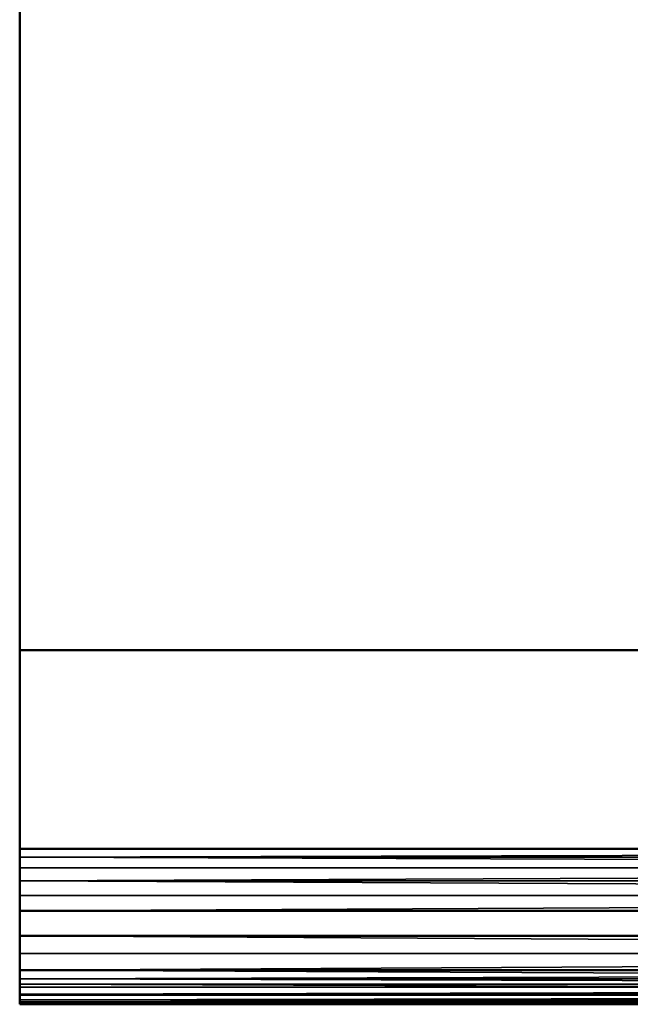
# Model space of a CAD drawing. Header units: millimetres. Extents: x -1 to 359, y -328 to 0.
# Tile 70 of 220: x 157 to 166, y -328 to -313. Entities that reach past the tile are written whole.
import ezdxf

# ---------------------------------------------------------------- set-up
doc = ezdxf.new("R2010")
doc.units = ezdxf.units.MM
doc.header["$MEASUREMENT"] = 0
doc.layers.add('0 Misc', color=7, linetype='Continuous', lineweight=35)
doc.layers.add('10 Raster Images', color=7, linetype='Continuous', lineweight=35)

msp = doc.modelspace()

# ---------------------------------------------------------------- linework, layer by layer
at = {"layer": '0 Misc', "color": 160, "linetype": 'Continuous', "lineweight": 50}
for p, q in [((157, -327.2, 330.7), (157, -296.2, 330.7)), ((157, -327.2, 165.7), (157, -296.2, 165.7)), ((157, -297, 329.5), (157, -322.529, 329.5)), ((157, -297, 164.5), (157, -322.529, 164.5)), ((157, -322.529, 329.5), (157, -325.431, 323.277)), ((201, -322.529, 329.5), (157, -322.529, 329.5)), ((157, -322.529, 164.5), (157, -325.431, 158.277)), ((201, -322.529, 164.5), (157, -322.529, 164.5)), ((157, -325.431, 323.277), (201, -325.431, 323.277)), ((157, -325.431, 158.277), (201, -325.431, 158.277)), ((157, -326.337, 322.7), (157, -326.7, 322.7)), ((201, -326.337, 322.7), (157, -326.337, 322.7)), ((157, -326.337, 157.7), (157, -326.7, 157.7)), ((201, -326.337, 157.7), (157, -326.337, 157.7)), ((157, -326.7, 322.7), (201, -326.7, 322.7)), ((157, -326.7, 157.7), (201, -326.7, 157.7)), ((201, -327.2, 330.7), (157, -327.2, 330.7)), ((201, -327.2, 165.7), (157, -327.2, 165.7)), ((157, -327.7, 323.7), (157, -327.7, 330.2)), ((201, -327.7, 323.7), (157, -327.7, 323.7)), ((157, -327.7, 330.2), (201, -327.7, 330.2)), ((157, -327.7, 158.7), (157, -327.7, 165.2)), ((201, -327.7, 158.7), (157, -327.7, 158.7)), ((157, -327.7, 165.2), (201, -327.7, 165.2))]:
    msp.add_line(p, q, dxfattribs=at).dxf.unprotected_set("ltscale", 0)
at = {"layer": '0 Misc', "color": 160, "linetype": 'Continuous', "lineweight": 25}
for p, q in [((157, -322.529, 329.5), (157, -296.2, 330.7)), ((157, -322.529, 164.5), (157, -296.2, 165.7)), ((157, -327.2, 322.834), (157, -322.529, 329.5)), ((157, -322.529, 329.5), (157, -327.2, 330.7)), ((157, -326.959, 322.734), (157, -322.529, 329.5)), ((157, -326.7, 322.7), (157, -322.529, 329.5)), ((157, -326.337, 322.7), (157, -322.529, 329.5)), ((157, -326.112, 322.726), (157, -322.529, 329.5)), ((157, -325.899, 322.801), (157, -322.529, 329.5)), ((157, -325.708, 322.923), (157, -322.529, 329.5)), ((157, -325.549, 323.084), (157, -322.529, 329.5)), ((157, -327.2, 157.834), (157, -322.529, 164.5)), ((157, -322.529, 164.5), (157, -327.2, 165.7)), ((157, -326.959, 157.734), (157, -322.529, 164.5)), ((157, -326.7, 157.7), (157, -322.529, 164.5)), ((157, -326.337, 157.7), (157, -322.529, 164.5)), ((157, -326.112, 157.726), (157, -322.529, 164.5)), ((157, -325.899, 157.801), (157, -322.529, 164.5)), ((157, -325.708, 157.923), (157, -322.529, 164.5)), ((157, -325.549, 158.084), (157, -322.529, 164.5)), ((157, -327.2, 322.834), (157, -327.329, 330.683)), ((157, -327.2, 322.834), (157, -327.2, 330.7)), ((157, -327.2, 157.834), (157, -327.329, 165.683)), ((157, -327.2, 157.834), (157, -327.2, 165.7)), ((157, -327.407, 322.993), (157, -327.329, 330.683)), ((157, -327.407, 157.993), (157, -327.329, 165.683)), ((157, -327.407, 322.993), (157, -327.554, 330.554)), ((157, -327.407, 322.993), (157, -327.45, 330.633)), ((157, -327.407, 157.993), (157, -327.554, 165.554)), ((157, -327.407, 157.993), (157, -327.45, 165.633)), ((157, -327.566, 323.2), (157, -327.554, 330.554)), ((157, -327.566, 158.2), (157, -327.554, 165.554)), ((157, -327.566, 323.2), (157, -327.633, 330.45)), ((157, -327.566, 158.2), (157, -327.633, 165.45)), ((157, -327.666, 323.441), (157, -327.633, 330.45)), ((157, -327.666, 158.441), (157, -327.633, 165.45)), ((157, -327.666, 323.441), (157, -327.683, 330.329)), ((157, -327.666, 158.441), (157, -327.683, 165.329)), ((157, -327.7, 323.7), (157, -327.683, 330.329)), ((157, -327.7, 158.7), (157, -327.683, 165.329))]:
    msp.add_line(p, q, dxfattribs=at).dxf.unprotected_set("ltscale", 0)
at = {"layer": '0 Misc', "color": 160, "linetype": 'Continuous', "lineweight": 50, "extrusion": (1, 0, 0)}
for centre, radius, start, end in [((-326.337, 323.7, 157), 1, 270, 335), ((-326.337, 158.7, 157), 1, 270, 335), ((-326.7, 323.7, 157), 1, 180, 270), ((-326.7, 158.7, 157), 1, 180, 270), ((-327.2, 330.2, 157), 0.5, 90, 180), ((-327.2, 165.2, 157), 0.5, 90, 180)]:
    msp.add_arc(centre, radius, start, end, dxfattribs=at).dxf.unprotected_set("ltscale", 0)
at = {"layer": '0 Misc', "color": 5, "lineweight": 25}
for points, invisible_edges in [([(157, -296.2, 330.7), (201, -327.2, 330.7), (201, -296.2, 330.7)], 1), ([(157, -296.2, 330.7), (157, -327.2, 330.7), (201, -327.2, 330.7)], 12), ([(157, -296.2, 165.7), (201, -327.2, 165.7), (201, -296.2, 165.7)], 1), ([(157, -296.2, 165.7), (157, -327.2, 165.7), (201, -327.2, 165.7)], 12), ([(201, -322.529, 329.5), (157, -297, 329.5), (201, -297, 329.5)], 1), ([(201, -322.529, 329.5), (157, -322.529, 329.5), (157, -297, 329.5)], 12), ([(201, -322.529, 164.5), (157, -297, 164.5), (201, -297, 164.5)], 1), ([(201, -322.529, 164.5), (157, -322.529, 164.5), (157, -297, 164.5)], 12), ([(157, -325.431, 323.277), (201, -322.529, 329.5), (201, -325.431, 323.277)], 1), ([(157, -325.431, 323.277), (157, -322.529, 329.5), (201, -322.529, 329.5)], 12), ([(157, -325.431, 158.277), (201, -322.529, 164.5), (201, -325.431, 158.277)], 1), ([(157, -325.431, 158.277), (157, -322.529, 164.5), (201, -322.529, 164.5)], 12), ([(157, -326.7, 322.7), (201, -326.337, 322.7), (201, -326.7, 322.7)], 1), ([(157, -326.7, 322.7), (157, -326.337, 322.7), (201, -326.337, 322.7)], 12), ([(157, -326.7, 157.7), (201, -326.337, 157.7), (201, -326.7, 157.7)], 1), ([(157, -326.7, 157.7), (157, -326.337, 157.7), (201, -326.337, 157.7)], 12), ([(157, -327.7, 330.2), (201, -327.7, 323.7), (201, -327.7, 330.2)], 1), ([(157, -327.7, 330.2), (157, -327.7, 323.7), (201, -327.7, 323.7)], 12), ([(157, -327.7, 165.2), (201, -327.7, 158.7), (201, -327.7, 165.2)], 1), ([(157, -327.7, 165.2), (157, -327.7, 158.7), (201, -327.7, 158.7)], 12)]:
    msp.add_3dface(points, dxfattribs=dict(at, invisible_edges=invisible_edges))
for points in [[(157, -322.529, 329.5), (157, -327.2, 330.7), (157, -296.2, 330.7)], [(157, -322.529, 329.5), (157, -296.2, 330.7), (157, -297, 329.5)], [(157, -322.529, 164.5), (157, -327.2, 165.7), (157, -296.2, 165.7)], [(157, -322.529, 164.5), (157, -296.2, 165.7), (157, -297, 164.5)], [(157, -327.2, 322.834), (157, -327.2, 330.7), (157, -322.529, 329.5)], [(157, -327.2, 322.834), (157, -322.529, 329.5), (157, -326.959, 322.734)], [(157, -326.959, 322.734), (157, -322.529, 329.5), (157, -326.7, 322.7)], [(157, -326.7, 322.7), (157, -322.529, 329.5), (157, -326.337, 322.7)], [(157, -326.337, 322.7), (157, -322.529, 329.5), (157, -326.112, 322.726)], [(157, -326.112, 322.726), (157, -322.529, 329.5), (157, -325.899, 322.801)], [(157, -325.899, 322.801), (157, -322.529, 329.5), (157, -325.708, 322.923)], [(157, -325.708, 322.923), (157, -322.529, 329.5), (157, -325.549, 323.084)], [(157, -325.549, 323.084), (157, -322.529, 329.5), (157, -325.431, 323.277)], [(157, -327.2, 157.834), (157, -327.2, 165.7), (157, -322.529, 164.5)], [(157, -327.2, 157.834), (157, -322.529, 164.5), (157, -326.959, 157.734)], [(157, -326.959, 157.734), (157, -322.529, 164.5), (157, -326.7, 157.7)], [(157, -326.7, 157.7), (157, -322.529, 164.5), (157, -326.337, 157.7)], [(157, -326.337, 157.7), (157, -322.529, 164.5), (157, -326.112, 157.726)], [(157, -326.112, 157.726), (157, -322.529, 164.5), (157, -325.899, 157.801)], [(157, -325.899, 157.801), (157, -322.529, 164.5), (157, -325.708, 157.923)], [(157, -325.708, 157.923), (157, -322.529, 164.5), (157, -325.549, 158.084)], [(157, -325.549, 158.084), (157, -322.529, 164.5), (157, -325.431, 158.277)], [(201, -325.431, 323.277), (201, -325.549, 323.084), (157, -325.549, 323.084)], [(201, -325.431, 323.277), (157, -325.549, 323.084), (157, -325.431, 323.277)], [(201, -325.431, 158.277), (201, -325.549, 158.084), (157, -325.549, 158.084)], [(201, -325.431, 158.277), (157, -325.549, 158.084), (157, -325.431, 158.277)], [(157, -325.549, 323.084), (201, -325.708, 322.923), (157, -325.708, 322.923)], [(157, -325.549, 323.084), (201, -325.549, 323.084), (201, -325.708, 322.923)], [(157, -325.549, 158.084), (201, -325.708, 157.923), (157, -325.708, 157.923)], [(157, -325.549, 158.084), (201, -325.549, 158.084), (201, -325.708, 157.923)], [(201, -325.899, 322.801), (157, -325.899, 322.801), (201, -325.708, 322.923)], [(201, -325.708, 322.923), (157, -325.899, 322.801), (157, -325.708, 322.923)], [(201, -325.899, 157.801), (157, -325.899, 157.801), (201, -325.708, 157.923)], [(201, -325.708, 157.923), (157, -325.899, 157.801), (157, -325.708, 157.923)], [(157, -326.112, 322.726), (157, -325.899, 322.801), (201, -326.112, 322.726)], [(201, -326.112, 322.726), (157, -325.899, 322.801), (201, -325.899, 322.801)], [(157, -326.112, 157.726), (157, -325.899, 157.801), (201, -326.112, 157.726)], [(201, -326.112, 157.726), (157, -325.899, 157.801), (201, -325.899, 157.801)], [(201, -326.112, 322.726), (201, -326.337, 322.7), (157, -326.337, 322.7)], [(157, -326.112, 322.726), (201, -326.112, 322.726), (157, -326.337, 322.7)], [(201, -326.112, 157.726), (201, -326.337, 157.7), (157, -326.337, 157.7)], [(157, -326.112, 157.726), (201, -326.112, 157.726), (157, -326.337, 157.7)], [(157, -326.959, 322.734), (157, -326.7, 322.7), (201, -326.959, 322.734)], [(201, -326.959, 322.734), (157, -326.7, 322.7), (201, -326.7, 322.7)], [(157, -326.959, 157.734), (157, -326.7, 157.7), (201, -326.959, 157.734)], [(201, -326.959, 157.734), (157, -326.7, 157.7), (201, -326.7, 157.7)], [(201, -326.959, 322.734), (201, -327.2, 322.834), (157, -327.2, 322.834)], [(157, -326.959, 322.734), (201, -326.959, 322.734), (157, -327.2, 322.834)], [(201, -326.959, 157.734), (201, -327.2, 157.834), (157, -327.2, 157.834)], [(157, -326.959, 157.734), (201, -326.959, 157.734), (157, -327.2, 157.834)], [(201, -327.407, 322.993), (157, -327.407, 322.993), (157, -327.2, 322.834)], [(201, -327.2, 322.834), (201, -327.407, 322.993), (157, -327.2, 322.834)], [(201, -327.2, 330.7), (157, -327.2, 330.7), (157, -327.329, 330.683)], [(201, -327.329, 330.683), (201, -327.2, 330.7), (157, -327.329, 330.683)], [(201, -327.407, 157.993), (157, -327.407, 157.993), (157, -327.2, 157.834)], [(201, -327.2, 157.834), (201, -327.407, 157.993), (157, -327.2, 157.834)], [(201, -327.2, 165.7), (157, -327.2, 165.7), (157, -327.329, 165.683)], [(201, -327.329, 165.683), (201, -327.2, 165.7), (157, -327.329, 165.683)], [(157, -327.407, 322.993), (157, -327.329, 330.683), (157, -327.2, 322.834)], [(157, -327.2, 322.834), (157, -327.329, 330.683), (157, -327.2, 330.7)], [(157, -327.407, 157.993), (157, -327.329, 165.683), (157, -327.2, 157.834)], [(157, -327.2, 157.834), (157, -327.329, 165.683), (157, -327.2, 165.7)], [(201, -327.45, 330.633), (201, -327.329, 330.683), (157, -327.329, 330.683)], [(157, -327.45, 330.633), (201, -327.45, 330.633), (157, -327.329, 330.683)], [(201, -327.45, 165.633), (201, -327.329, 165.683), (157, -327.329, 165.683)], [(157, -327.45, 165.633), (201, -327.45, 165.633), (157, -327.329, 165.683)], [(157, -327.407, 322.993), (157, -327.45, 330.633), (157, -327.329, 330.683)], [(157, -327.407, 157.993), (157, -327.45, 165.633), (157, -327.329, 165.683)], [(157, -327.566, 323.2), (157, -327.407, 322.993), (201, -327.566, 323.2)], [(201, -327.566, 323.2), (157, -327.407, 322.993), (201, -327.407, 322.993)], [(157, -327.566, 158.2), (157, -327.407, 157.993), (201, -327.566, 158.2)], [(201, -327.566, 158.2), (157, -327.407, 157.993), (201, -327.407, 157.993)], [(157, -327.566, 323.2), (157, -327.554, 330.554), (157, -327.407, 322.993)], [(157, -327.407, 322.993), (157, -327.554, 330.554), (157, -327.45, 330.633)], [(157, -327.566, 158.2), (157, -327.554, 165.554), (157, -327.407, 157.993)], [(157, -327.407, 157.993), (157, -327.554, 165.554), (157, -327.45, 165.633)], [(157, -327.45, 330.633), (157, -327.554, 330.554), (201, -327.45, 330.633)], [(201, -327.45, 330.633), (157, -327.554, 330.554), (201, -327.554, 330.554)], [(157, -327.45, 165.633), (157, -327.554, 165.554), (201, -327.45, 165.633)], [(201, -327.45, 165.633), (157, -327.554, 165.554), (201, -327.554, 165.554)], [(201, -327.554, 330.554), (157, -327.554, 330.554), (157, -327.633, 330.45)], [(201, -327.633, 330.45), (201, -327.554, 330.554), (157, -327.633, 330.45)], [(201, -327.554, 165.554), (157, -327.554, 165.554), (157, -327.633, 165.45)], [(201, -327.633, 165.45), (201, -327.554, 165.554), (157, -327.633, 165.45)], [(157, -327.566, 323.2), (157, -327.633, 330.45), (157, -327.554, 330.554)], [(157, -327.566, 158.2), (157, -327.633, 165.45), (157, -327.554, 165.554)], [(201, -327.566, 323.2), (201, -327.666, 323.441), (157, -327.666, 323.441)], [(157, -327.566, 323.2), (201, -327.566, 323.2), (157, -327.666, 323.441)], [(201, -327.566, 158.2), (201, -327.666, 158.441), (157, -327.666, 158.441)], [(157, -327.566, 158.2), (201, -327.566, 158.2), (157, -327.666, 158.441)], [(157, -327.666, 323.441), (157, -327.633, 330.45), (157, -327.566, 323.2)], [(157, -327.666, 158.441), (157, -327.633, 165.45), (157, -327.566, 158.2)], [(201, -327.683, 330.329), (201, -327.633, 330.45), (157, -327.633, 330.45)], [(157, -327.683, 330.329), (201, -327.683, 330.329), (157, -327.633, 330.45)], [(201, -327.683, 165.329), (201, -327.633, 165.45), (157, -327.633, 165.45)], [(157, -327.683, 165.329), (201, -327.683, 165.329), (157, -327.633, 165.45)], [(157, -327.666, 323.441), (157, -327.683, 330.329), (157, -327.633, 330.45)], [(157, -327.666, 158.441), (157, -327.683, 165.329), (157, -327.633, 165.45)], [(201, -327.7, 323.7), (157, -327.7, 323.7), (157, -327.666, 323.441)], [(201, -327.666, 323.441), (201, -327.7, 323.7), (157, -327.666, 323.441)], [(201, -327.7, 158.7), (157, -327.7, 158.7), (157, -327.666, 158.441)], [(201, -327.666, 158.441), (201, -327.7, 158.7), (157, -327.666, 158.441)], [(157, -327.7, 323.7), (157, -327.683, 330.329), (157, -327.666, 323.441)], [(157, -327.7, 158.7), (157, -327.683, 165.329), (157, -327.666, 158.441)], [(157, -327.683, 330.329), (157, -327.7, 330.2), (201, -327.683, 330.329)], [(201, -327.683, 330.329), (157, -327.7, 330.2), (201, -327.7, 330.2)], [(157, -327.683, 165.329), (157, -327.7, 165.2), (201, -327.683, 165.329)], [(201, -327.683, 165.329), (157, -327.7, 165.2), (201, -327.7, 165.2)], [(157, -327.683, 330.329), (157, -327.7, 323.7), (157, -327.7, 330.2)], [(157, -327.683, 165.329), (157, -327.7, 158.7), (157, -327.7, 165.2)]]:
    msp.add_3dface(points, dxfattribs=at)
at = {"layer": '10 Raster Images', "color": 160, "linetype": 'Continuous', "lineweight": 25}
for p, q in [((157, -296.2, 330.7), (157, -327.2, 330.7)), ((157, -296.2, 165.7), (157, -327.2, 165.7)), ((157, -322.529, 329.5), (157, -297, 329.5)), ((157, -322.529, 164.5), (157, -297, 164.5)), ((157, -325.431, 323.277), (157, -322.529, 329.5)), ((157, -325.431, 158.277), (157, -322.529, 164.5)), ((157, -325.549, 323.084), (157, -325.431, 323.277)), ((157, -325.549, 158.084), (157, -325.431, 158.277)), ((157, -325.708, 322.923), (157, -325.549, 323.084)), ((157, -325.708, 157.923), (157, -325.549, 158.084)), ((157, -325.899, 322.801), (157, -325.708, 322.923)), ((157, -325.899, 157.801), (157, -325.708, 157.923)), ((157, -326.112, 322.726), (157, -325.899, 322.801)), ((157, -326.112, 157.726), (157, -325.899, 157.801)), ((157, -326.337, 322.7), (157, -326.112, 322.726)), ((157, -326.337, 157.7), (157, -326.112, 157.726)), ((157, -326.7, 322.7), (157, -326.337, 322.7)), ((157, -326.7, 157.7), (157, -326.337, 157.7)), ((157, -326.959, 322.734), (157, -326.7, 322.7)), ((157, -326.959, 157.734), (157, -326.7, 157.7)), ((157, -327.2, 322.834), (157, -326.959, 322.734)), ((157, -327.2, 157.834), (157, -326.959, 157.734)), ((157, -327.407, 322.993), (157, -327.2, 322.834)), ((157, -327.2, 330.7), (157, -327.329, 330.683)), ((157, -327.407, 157.993), (157, -327.2, 157.834)), ((157, -327.2, 165.7), (157, -327.329, 165.683)), ((157, -327.329, 330.683), (157, -327.45, 330.633)), ((157, -327.329, 165.683), (157, -327.45, 165.633)), ((157, -327.566, 323.2), (157, -327.407, 322.993)), ((157, -327.566, 158.2), (157, -327.407, 157.993)), ((157, -327.45, 330.633), (157, -327.554, 330.554)), ((157, -327.45, 165.633), (157, -327.554, 165.554)), ((157, -327.554, 330.554), (157, -327.633, 330.45)), ((157, -327.554, 165.554), (157, -327.633, 165.45)), ((157, -327.666, 323.441), (157, -327.566, 323.2)), ((157, -327.666, 158.441), (157, -327.566, 158.2)), ((157, -327.633, 330.45), (157, -327.683, 330.329)), ((157, -327.633, 165.45), (157, -327.683, 165.329)), ((157, -327.7, 323.7), (157, -327.666, 323.441)), ((157, -327.7, 158.7), (157, -327.666, 158.441)), ((157, -327.683, 330.329), (157, -327.7, 330.2)), ((157, -327.683, 165.329), (157, -327.7, 165.2)), ((157, -327.7, 330.2), (157, -327.7, 323.7)), ((157, -327.7, 165.2), (157, -327.7, 158.7))]:
    msp.add_line(p, q, dxfattribs=at).dxf.unprotected_set("ltscale", 0)

doc.saveas('drawing.dxf')
